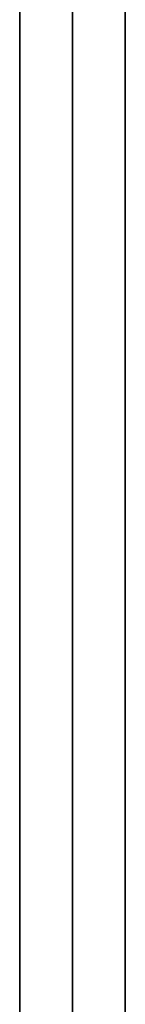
# Model space of a CAD drawing. Header units: millimetres. Extents: x -175 to 175, y -101 to 102.
# Tile 19 of 133: x -144 to -142, y -18 to 1. Entities that reach past the tile are written whole.
import ezdxf

# ---------------------------------------------------------------- set-up
doc = ezdxf.new("R2010")
doc.units = ezdxf.units.MM
doc.layers.add('Livello 01', color=7, linetype='Continuous')

msp = doc.modelspace()

# ---------------------------------------------------------------- linework, layer by layer
at = {"layer": 'Livello 01', "color": 254, "true_color": 0xcad1ee}
for p, q in [((-144, 101.5, -110.5), (-144, -19, -110.5)), ((-142, 101.5, -110.5), (-142, -19, -110.5)), ((-143, 91.5, -283.5), (-143, -36.5, -283.5)), ((-143, -36.5, 62.5), (-143, 91.5, 62.5)), ((-144, 33.5, 63.5), (-144, -36.5, 63.5)), ((-144, 33.5, -284.5), (-144, -36.5, -284.5)), ((-144, -1.5, 62.5), (-144, -1.5, 64.5)), ((-144, -1.5, -285.5), (-144, -1.5, -283.5))]:
    msp.add_line(p, q, dxfattribs=at)
for points in [[(-144, 91.5, -283.5), (-144, -36.5, -283.5)], [(-144, -36.5, 62.5), (-144, 91.5, 62.5)], [(-142, -36.5, -283.5), (-142, 91.5, -283.5)], [(-142, 91.5, 62.5), (-142, -36.5, 62.5)], [(-144, 33.5, 62.5), (-144, -36.5, 62.5)], [(-144, -36.5, 64.5), (-144, 33.5, 64.5)], [(-144, 33.5, -285.5), (-144, -36.5, -285.5)], [(-144, -36.5, -283.5), (-144, 33.5, -283.5)]]:
    msp.add_open_spline(points, degree=1, dxfattribs=at)

doc.saveas('drawing.dxf')
